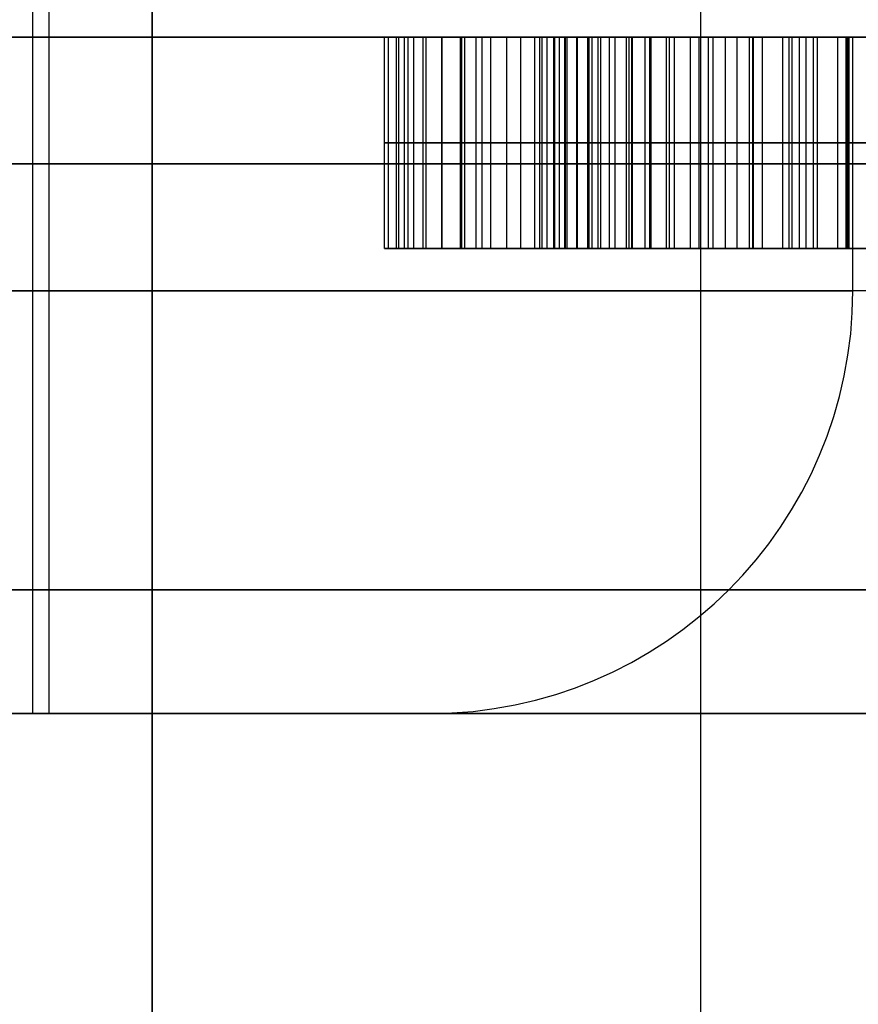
# Model space of a CAD drawing. Header units: millimetres. Extents: x -105 to 152, y -114 to 65.
# Tile 158 of 256: x 123.911 to 124.902, y -97.044 to -95.879. Entities that reach past the tile are written whole.
import ezdxf

# ---------------------------------------------------------------- set-up
doc = ezdxf.new("R2010")
doc.units = ezdxf.units.MM
doc.layers.add('Layer 01', color=18, linetype='Continuous', true_color=0x000000)

msp = doc.modelspace()

# ---------------------------------------------------------------- linework, layer by layer
at = {"layer": 'Layer 01'}
for p, q in [((123.946, -96.7, 24.06), (123.946, -93.35, 24.06)), ((123.946, -96.7, 12.94), (123.946, -93.35, 12.94)), ((124.0676, -110.2, 18.0403), (124.0676, -93.7, 18.0403)), ((124.7164, -110.2, 19.6085), (124.7164, -93.7, 19.6085)), ((124.4338, -96.15, 26.4676), (124.4338, -95.9, 26.4676)), ((124.4505, -96.15, 26.0342), (124.4505, -95.9, 26.0342)), ((124.7454, -96.15, 11.4945), (124.7454, -95.9, 11.4945)), ((124.891, -96.15, 10.8445), (124.891, -95.9, 10.8445)), ((124.896, -96.2, 24.06), (124.896, -95.9, 24.06)), ((124.896, -96.2, 12.94), (124.896, -95.9, 12.94)), ((124.5255, -96.025, 26.4676), (124.3422, -96.025, 26.4676)), ((124.3588, -96.025, 26.0342), (124.5422, -96.025, 26.0342)), ((124.6502, -96.025, 11.4945), (124.8406, -96.025, 11.4945)), ((125.1317, -96.025, 10.1945), (124.6502, -96.025, 11.4945)), ((124.9773, -96.025, 11.1112), (124.8406, -96.025, 11.4945)), ((125.0694, -96.15, 10.8445), (124.891, -96.15, 10.8445)), ((123.426, -96.7, 18.5), (123.926, -96.7, 18.5)), ((123.946, -96.7, 12.94), (124.396, -96.7, 12.94)), ((123.946, -96.7, 24.06), (124.396, -96.7, 24.06))]:
    msp.add_line(p, q, dxfattribs=at)
at = {"layer": 'Layer 01', "extrusion": (-1.07998e-16, 1, -3.82355e-15)}
msp.add_arc((-118.576, 18.5, -95.9), 11.15, 90, 270, dxfattribs=at)
at = {"layer": 'Layer 01', "extrusion": (1.07998e-16, -1, 6.31594e-15)}
msp.add_arc((125.176, 18.5, 95.9), 2.25, 90, 270, dxfattribs=at)
at = {"layer": 'Layer 01', "extrusion": (1.07998e-16, -1, 0)}
msp.add_arc((123.146, 24.06, 95.9), 1.75, 270, 90, dxfattribs=at)
at = {"layer": 'Layer 01', "extrusion": (1.07998e-16, -1, -4.06024e-15)}
msp.add_arc((123.146, 12.94, 95.9), 1.75, 270, 90, dxfattribs=at)
at = {"layer": 'Layer 01', "extrusion": (0, 1, 0)}
for centre, radius, start, end in [((-125.176, 18.5, -96.05), 2.25, 270, 90), ((-123.146, 24.06, -96.05), 1.75, 90, 270), ((-123.146, 12.94, -96.05), 1.75, 90, 270), ((-123.146, 12.94, -96.2), 1.75, 180, 270)]:
    msp.add_arc(centre, radius, start, end, dxfattribs=at)
at = {"layer": 'Layer 01', "extrusion": (6.31594e-15, -1, 6.31594e-15)}
msp.add_arc((125.176, 18.5, 96.2), 2.25, 90, 180, dxfattribs=at)
at = {"layer": 'Layer 01', "extrusion": (-3.3905e-15, 1, -3.3905e-15)}
for centre, radius, start, end in [((-125.176, 18.5, -96.2), 2.25, 270, 0), ((-123.146, 24.06, -96.2), 1.75, 90, 180), ((-123.146, 12.94, -96.2), 1.75, 90, 180)]:
    msp.add_arc(centre, radius, start, end, dxfattribs=at)
at = {"layer": 'Layer 01', "extrusion": (1.77288e-15, 1, -9.89337e-15)}
msp.add_arc((-123.146, 24.06, -96.2), 1.75, 180, 270, dxfattribs=at)
at = {"layer": 'Layer 01'}
for centre in [(124.396, -96.2, 12.94), (124.396, -96.2, 24.06)]:
    msp.add_arc(centre, 0.5, 270, 0, dxfattribs=at)
at = {"layer": 'Layer 01', "extrusion": (-1.07998e-16, 1, -8.88178e-15)}
msp.add_arc((-123.146, 24.06, -96.7), 0.8, 90, 270, dxfattribs=at)
at = {"layer": 'Layer 01', "extrusion": (-1.07998e-16, 1, 0)}
msp.add_arc((-123.146, 12.94, -96.7), 0.8, 90, 270, dxfattribs=at)
at = {"layer": 'Layer 01', "extrusion": (4.8182e-30, 1, -3.3905e-15)}
for start, end in [(360, 180), (180, 0)]:
    msp.add_arc((-125.176, 18.5, -96.7), 1.25, start, end, dxfattribs=at)
at = {"layer": 'Layer 01'}
for points in [[(124.0676, -93.7, 18.0403), (124.0676, -101.95, 18.0403), (124.0676, -110.2, 18.0403)], [(123.926, -93.8, 18.5), (123.926, -95.25, 18.5), (123.926, -96.7, 18.5)], [(124.3422, -96.15, 26.4676), (124.3422, -96.025, 26.4676), (124.3422, -95.9, 26.4676)], [(124.3422, -95.9, 26.4676), (124.4338, -95.9, 26.4676), (124.5255, -95.9, 26.4676)], [(124.3471, -96.15, 26.5233), (124.3471, -96.025, 26.5233), (124.3471, -95.9, 26.5233)], [(124.3565, -96.15, 26.5762), (124.3565, -96.025, 26.5762), (124.3565, -95.9, 26.5762)], [(124.5422, -95.9, 26.0342), (124.4505, -95.9, 26.0342), (124.3588, -95.9, 26.0342)], [(124.3588, -95.9, 26.0342), (124.3588, -96.025, 26.0342), (124.3588, -96.15, 26.0342)], [(124.3661, -96.15, 25.9871), (124.3661, -96.025, 25.9871), (124.3661, -95.9, 25.9871)], [(124.3703, -96.15, 26.6259), (124.3703, -96.025, 26.6259), (124.3703, -95.9, 26.6259)], [(124.377, -96.15, 25.9428), (124.377, -96.025, 25.9428), (124.377, -95.9, 25.9428)], [(124.3882, -96.15, 26.673), (124.3882, -96.025, 26.673), (124.3882, -95.9, 26.673)], [(124.3916, -96.15, 25.9009), (124.3916, -96.025, 25.9009), (124.3916, -95.9, 25.9009)], [(124.4101, -96.15, 25.8613), (124.4101, -96.025, 25.8613), (124.4101, -95.9, 25.8613)], [(124.4106, -96.15, 26.717), (124.4106, -96.025, 26.717), (124.4106, -95.9, 26.717)], [(124.432, -96.15, 25.8246), (124.432, -96.025, 25.8246), (124.432, -95.9, 25.8246)], [(124.4372, -96.15, 26.7582), (124.4372, -96.025, 26.7582), (124.4372, -95.9, 26.7582)], [(124.4578, -96.15, 25.7902), (124.4578, -96.025, 25.7902), (124.4578, -95.9, 25.7902)], [(124.4682, -96.15, 26.7965), (124.4682, -96.025, 26.7965), (124.4682, -95.9, 26.7965)], [(124.4869, -96.15, 25.7585), (124.4869, -96.025, 25.7585), (124.4869, -95.9, 25.7585)], [(124.5036, -96.15, 26.8319), (124.5036, -96.025, 26.8319), (124.5036, -95.9, 26.8319)], [(124.52, -96.15, 25.7293), (124.52, -96.025, 25.7293), (124.52, -95.9, 25.7293)], [(124.5255, -95.9, 26.4676), (124.5255, -96.025, 26.4676), (124.5255, -96.15, 26.4676)], [(124.5286, -96.15, 26.5061), (124.5286, -96.025, 26.5061), (124.5286, -95.9, 26.5061)], [(124.5346, -96.15, 26.5426), (124.5346, -96.025, 26.5426), (124.5346, -95.9, 26.5426)], [(124.5422, -95.9, 26.0342), (124.5422, -96.025, 26.0342), (124.5422, -96.15, 26.0342)], [(124.5424, -96.15, 26.8637), (124.5424, -96.025, 26.8637), (124.5424, -95.9, 26.8637)], [(124.5437, -96.15, 26.5772), (124.5437, -96.025, 26.5772), (124.5437, -95.9, 26.5772)], [(124.5492, -96.15, 26.003), (124.5492, -96.025, 26.003), (124.5492, -95.9, 26.003)], [(124.5554, -96.15, 26.61), (124.5554, -96.025, 26.61), (124.5554, -95.9, 26.61)], [(124.5562, -96.15, 25.703), (124.5562, -96.025, 25.703), (124.5562, -95.9, 25.703)], [(124.5583, -96.15, 25.9738), (124.5583, -96.025, 25.9738), (124.5583, -95.9, 25.9738)], [(124.5695, -96.15, 25.9462), (124.5695, -96.025, 25.9462), (124.5695, -95.9, 25.9462)], [(124.5703, -96.15, 26.6407), (124.5703, -96.025, 26.6407), (124.5703, -95.9, 26.6407)], [(124.5825, -96.15, 25.9207), (124.5825, -96.025, 25.9207), (124.5825, -95.9, 25.9207)], [(124.5841, -96.15, 26.8913), (124.5841, -96.025, 26.8913), (124.5841, -95.9, 26.8913)], [(124.5877, -96.15, 26.6697), (124.5877, -96.025, 26.6697), (124.5877, -95.9, 26.6697)], [(124.5948, -96.15, 25.6803), (124.5948, -96.025, 25.6803), (124.5948, -95.9, 25.6803)], [(124.5979, -96.15, 25.8967), (124.5979, -96.025, 25.8967), (124.5979, -95.9, 25.8967)], [(124.6083, -96.15, 26.6965), (124.6083, -96.025, 26.6965), (124.6083, -95.9, 26.6965)], [(124.6151, -96.15, 25.8749), (124.6151, -96.025, 25.8749), (124.6151, -95.9, 25.8749)], [(124.6284, -96.15, 26.9144), (124.6284, -96.025, 26.9144), (124.6284, -95.9, 26.9144)], [(124.6317, -96.15, 26.7215), (124.6317, -96.025, 26.7215), (124.6317, -95.9, 26.7215)], [(124.6346, -96.15, 25.8548), (124.6346, -96.025, 25.8548), (124.6346, -95.9, 25.8548)], [(124.6356, -96.15, 25.6613), (124.6356, -96.025, 25.6613), (124.6356, -95.9, 25.6613)], [(124.8406, -95.9, 11.4945), (124.7454, -95.9, 11.4945), (124.6502, -95.9, 11.4945)], [(124.6502, -95.9, 11.4945), (124.6502, -96.025, 11.4945), (124.6502, -96.15, 11.4945)], [(124.6502, -95.9, 11.4945), (124.891, -95.9, 10.8445), (125.1317, -95.9, 10.1945)], [(124.656, -96.15, 25.8366), (124.656, -96.025, 25.8366), (124.656, -95.9, 25.8366)], [(124.6575, -96.15, 26.7439), (124.6575, -96.025, 26.7439), (124.6575, -95.9, 26.7439)], [(124.6755, -96.15, 26.9337), (124.6755, -96.025, 26.9337), (124.6755, -95.9, 26.9337)], [(124.6791, -96.15, 25.8204), (124.6791, -96.025, 25.8204), (124.6791, -95.9, 25.8204)], [(124.6791, -96.15, 25.6454), (124.6791, -96.025, 25.6454), (124.6791, -95.9, 25.6454)], [(124.6851, -96.15, 26.7634), (124.6851, -96.025, 26.7634), (124.6851, -95.9, 26.7634)], [(124.7041, -96.15, 25.8064), (124.7041, -96.025, 25.8064), (124.7041, -95.9, 25.8064)], [(124.7145, -96.15, 26.7801), (124.7145, -96.025, 26.7801), (124.7145, -95.9, 26.7801)], [(124.7252, -96.15, 25.6332), (124.7252, -96.025, 25.6332), (124.7252, -95.9, 25.6332)], [(124.7252, -96.15, 26.9486), (124.7252, -96.025, 26.9486), (124.7252, -95.9, 26.9486)], [(124.731, -96.15, 25.7947), (124.731, -96.025, 25.7947), (124.731, -95.9, 25.7947)], [(124.7455, -96.15, 26.7936), (124.7455, -96.025, 26.7936), (124.7455, -95.9, 26.7936)], [(124.7593, -96.15, 25.7848), (124.7593, -96.025, 25.7848), (124.7593, -95.9, 25.7848)], [(124.7737, -96.15, 25.6246), (124.7737, -96.025, 25.6246), (124.7737, -95.9, 25.6246)], [(124.7778, -96.15, 26.959), (124.7778, -96.025, 26.959), (124.7778, -95.9, 26.959)], [(124.7786, -96.15, 26.804), (124.7786, -96.025, 26.804), (124.7786, -95.9, 26.804)], [(124.7893, -96.15, 25.7772), (124.7893, -96.025, 25.7772), (124.7893, -95.9, 25.7772)], [(124.8132, -96.15, 26.8116), (124.8132, -96.025, 26.8116), (124.8132, -95.9, 26.8116)], [(124.8208, -96.15, 25.772), (124.8208, -96.025, 25.772), (124.8208, -95.9, 25.772)], [(124.8244, -96.15, 25.6194), (124.8244, -96.025, 25.6194), (124.8244, -95.9, 25.6194)], [(124.833, -96.15, 26.9655), (124.833, -96.025, 26.9655), (124.833, -95.9, 26.9655)], [(124.9773, -95.9, 11.1112), (124.9089, -95.9, 11.3028), (124.8406, -95.9, 11.4945)], [(124.8406, -95.9, 11.4945), (124.8406, -96.025, 11.4945), (124.8406, -96.15, 11.4945)], [(124.8494, -96.15, 26.816), (124.8494, -96.025, 26.816), (124.8494, -95.9, 26.816)], [(124.8541, -96.15, 25.7686), (124.8541, -96.025, 25.7686), (124.8541, -95.9, 25.7686)], [(124.8778, -95.9, 25.6176), (124.8778, -96.025, 25.6176), (124.8778, -96.15, 25.6176)], [(124.8877, -95.9, 26.8176), (124.8877, -96.025, 26.8176), (124.8877, -96.15, 26.8176)], [(124.8893, -95.9, 25.7676), (124.8893, -96.025, 25.7676), (124.8893, -96.15, 25.7676)], [(124.8911, -95.9, 26.9676), (124.8911, -96.025, 26.9676), (124.8911, -96.15, 26.9676)], [(124.5255, -96.15, 26.4676), (124.4338, -96.15, 26.4676), (124.3422, -96.15, 26.4676)], [(124.3588, -96.15, 26.0342), (124.4505, -96.15, 26.0342), (124.5422, -96.15, 26.0342)], [(124.6502, -96.15, 11.4945), (124.7454, -96.15, 11.4945), (124.8406, -96.15, 11.4945)], [(125.1317, -96.15, 10.1945), (124.891, -96.15, 10.8445), (124.6502, -96.15, 11.4945)], [(124.8406, -96.15, 11.4945), (124.9089, -96.15, 11.3028), (124.9773, -96.15, 11.1112)]]:
    msp.add_open_spline(points, degree=2, dxfattribs=at)
at = {"layer": 'Layer 01', "extrusion": (0, -1, 0)}
for points, knots in [([(124.8911, -95.9, 26.9676), (124.8717, -95.9, 26.9672), (124.8338, -95.9, 26.9665), (124.7784, -95.9, 26.9597), (124.7256, -95.9, 26.9496), (124.6755, -95.9, 26.9346), (124.6283, -95.9, 26.9153), (124.5836, -95.9, 26.892), (124.5419, -95.9, 26.8643), (124.5031, -95.9, 26.8325), (124.4677, -95.9, 26.7973), (124.4365, -95.9, 26.7588), (124.4099, -95.9, 26.7173), (124.3872, -95.9, 26.6731), (124.3694, -95.9, 26.6258), (124.3555, -95.9, 26.5757), (124.346, -95.9, 26.5227), (124.3435, -95.9, 26.4862), (124.3422, -95.9, 26.4676)], [-1, -1, -1, -1, -0.929958, -0.862954, -0.798318, -0.735753, -0.674375, -0.614144, -0.5539, -0.493454, -0.433083, -0.373718, -0.314688, -0.255168, -0.194366, -0.132149, -0.067436, 0, 0, 0, 0]), ([(124.3422, -96.025, 26.4676), (124.3435, -96.025, 26.4862), (124.346, -96.025, 26.5227), (124.3555, -96.025, 26.5757), (124.3694, -96.025, 26.6258), (124.3872, -96.025, 26.6731), (124.4099, -96.025, 26.7173), (124.4365, -96.025, 26.7588), (124.4677, -96.025, 26.7973), (124.5031, -96.025, 26.8325), (124.5419, -96.025, 26.8643), (124.5836, -96.025, 26.892), (124.6283, -96.025, 26.9153), (124.6755, -96.025, 26.9346), (124.7256, -96.025, 26.9496), (124.7784, -96.025, 26.9597), (124.8338, -96.025, 26.9665), (124.8717, -96.025, 26.9672), (124.8911, -96.025, 26.9676)], [0, 0, 0, 0, 0.067436, 0.132149, 0.194366, 0.255168, 0.314688, 0.373718, 0.433083, 0.493454, 0.5539, 0.614144, 0.674375, 0.735753, 0.798318, 0.862954, 0.929958, 1, 1, 1, 1]), ([(124.8877, -96.025, 26.8176), (124.875, -96.025, 26.8173), (124.85, -96.025, 26.8167), (124.8135, -96.025, 26.8122), (124.7787, -96.025, 26.8046), (124.7456, -96.025, 26.7943), (124.7143, -96.025, 26.7806), (124.6848, -96.025, 26.7639), (124.6571, -96.025, 26.7442), (124.6313, -96.025, 26.7219), (124.608, -96.025, 26.6969), (124.5872, -96.025, 26.6701), (124.5698, -96.025, 26.6408), (124.5547, -96.025, 26.6101), (124.5432, -96.025, 26.577), (124.5339, -96.025, 26.5423), (124.5279, -96.025, 26.5056), (124.5263, -96.025, 26.4804), (124.5255, -96.025, 26.4676)], [0, 0, 0, 0, 0.068083, 0.132886, 0.19588, 0.257497, 0.317594, 0.37769, 0.43778, 0.498466, 0.559361, 0.619431, 0.67943, 0.740073, 0.801988, 0.865631, 0.931286, 1, 1, 1, 1]), ([(121.896, -96.7, 24.06), (121.896, -96.7, 24.2191), (121.9253, -96.7, 24.3725), (121.9911, -96.7, 24.5386), (122.0002, -96.7, 24.56), (122.0179, -96.7, 24.599), (122.0459, -96.7, 24.6565), (122.1208, -96.7, 24.7844), (122.2012, -96.7, 24.883), (122.384, -96.7, 25.0656), (122.5258, -96.7, 25.1589), (122.7059, -96.7, 25.2302), (122.723, -96.7, 25.2364), (122.7604, -96.7, 25.2492), (122.8167, -96.7, 25.2671), (122.9497, -96.7, 25.2991), (123.0667, -96.7, 25.31), (123.3046, -96.7, 25.3099), (123.4587, -96.7, 25.2807), (123.6246, -96.7, 25.2149), (123.646, -96.7, 25.2059), (123.685, -96.7, 25.1881), (123.7426, -96.7, 25.1601), (123.8704, -96.7, 25.0853), (123.9691, -96.7, 25.0048), (124.1517, -96.7, 24.822), (124.2449, -96.7, 24.6803), (124.3162, -96.7, 24.5001), (124.3224, -96.7, 24.483), (124.3352, -96.7, 24.4457), (124.3531, -96.7, 24.3895), (124.3851, -96.7, 24.2564), (124.396, -96.7, 24.1394), (124.396, -96.7, 24.06)], [-3.943308, -3.943308, -3.943308, -3.943308, -3.450395, -3.450395, -3.38878, -3.38878, -3.327166, -3.203938, -2.957481, -2.957481, -2.464568, -2.464568, -2.402953, -2.402953, -2.341339, -2.218111, -1.971654, -1.971654, -1.478741, -1.478741, -1.417126, -1.417126, -1.355512, -1.232284, -0.985827, -0.985827, -0.492914, -0.492914, -0.431299, -0.431299, -0.369685, -0.246457, 0, 0, 0, 0]), ([(123.426, -96.7, 18.5), (123.426, -96.7, 18.7227), (123.467, -96.7, 18.9374), (123.554, -96.7, 19.1571), (123.5602, -96.7, 19.1722), (123.572, -96.7, 19.1999), (123.5901, -96.7, 19.2411), (123.6358, -96.7, 19.3351), (123.7406, -96.7, 19.514), (123.8533, -96.7, 19.6522), (124.1093, -96.7, 19.908), (124.3075, -96.7, 20.0384), (124.5459, -96.7, 20.1327), (124.5578, -96.7, 20.1372), (124.5838, -96.7, 20.1468), (124.6229, -96.7, 20.1607), (124.7147, -96.7, 20.1898), (124.901, -96.7, 20.2346), (125.0649, -96.7, 20.25), (125.176, -96.7, 20.25)], [-2.760331, -2.760331, -2.760331, -2.760331, -2.070248, -2.070248, -2.027118, -2.027118, -1.983988, -1.897727, -1.725207, -1.380165, -1.380165, -0.690083, -0.690083, -0.646953, -0.646953, -0.603822, -0.517562, -0.345041, 0, 0, 0, 0])]:
    msp.add_open_spline(points, degree=3, knots=knots, dxfattribs=at)
at = {"layer": 'Layer 01', "extrusion": (0, 1, 0)}
for points, knots in [([(124.3588, -95.9, 26.0342), (124.361, -95.9, 26.0185), (124.3651, -95.9, 25.9876), (124.3763, -95.9, 25.943), (124.3908, -95.9, 25.9008), (124.4094, -95.9, 25.8613), (124.4314, -95.9, 25.8241), (124.4573, -95.9, 25.7898), (124.4866, -95.9, 25.7576), (124.5198, -95.9, 25.7286), (124.5558, -95.9, 25.7024), (124.5945, -95.9, 25.6796), (124.6358, -95.9, 25.6606), (124.6793, -95.9, 25.6446), (124.7256, -95.9, 25.6324), (124.7742, -95.9, 25.624), (124.8252, -95.9, 25.6186), (124.86, -95.9, 25.6179), (124.8778, -95.9, 25.6176)], [-1, -1, -1, -1, -0.93524, -0.873323, -0.81305, -0.753731, -0.695699, -0.637358, -0.578799, -0.518926, -0.458173, -0.39747, -0.33625, -0.273385, -0.208632, -0.141838, -0.072527, 0, 0, 0, 0]), ([(124.8893, -95.9, 25.7676), (124.8776, -95.9, 25.7677), (124.8547, -95.9, 25.768), (124.8213, -95.9, 25.7717), (124.7895, -95.9, 25.7767), (124.7595, -95.9, 25.7842), (124.7311, -95.9, 25.7943), (124.7041, -95.9, 25.8058), (124.679, -95.9, 25.82), (124.6557, -95.9, 25.8362), (124.6344, -95.9, 25.8545), (124.6147, -95.9, 25.8745), (124.5974, -95.9, 25.8967), (124.5821, -95.9, 25.9205), (124.569, -95.9, 25.9464), (124.5578, -95.9, 25.9739), (124.5485, -95.9, 26.0033), (124.5443, -95.9, 26.0238), (124.5422, -95.9, 26.0342)], [-1, -1, -1, -1, -0.926899, -0.857263, -0.790884, -0.726691, -0.664213, -0.603376, -0.54376, -0.485053, -0.426698, -0.36852, -0.3107, -0.251545, -0.191998, -0.130084, -0.066574, 0, 0, 0, 0]), ([(124.8778, -95.9, 25.6176), (124.9002, -95.9, 25.6181), (124.9438, -95.9, 25.6193), (125.0074, -95.9, 25.6273), (125.0675, -95.9, 25.6411), (125.1241, -95.9, 25.6607), (125.1773, -95.9, 25.6855), (125.2267, -95.9, 25.7162), (125.2726, -95.9, 25.7524), (125.3147, -95.9, 25.7939), (125.3528, -95.9, 25.8399), (125.3856, -95.9, 25.8904), (125.4133, -95.9, 25.9448), (125.4363, -95.9, 26.0028), (125.454, -95.9, 26.0648), (125.4663, -95.9, 26.1306), (125.4741, -95.9, 26.2003), (125.475, -95.9, 26.248), (125.4755, -95.9, 26.2725)], [-1, -1, -1, -1, -0.933122, -0.869434, -0.808323, -0.748632, -0.690597, -0.632806, -0.574864, -0.51585, -0.456198, -0.396274, -0.335811, -0.273725, -0.209622, -0.142928, -0.073362, 0, 0, 0, 0]), ([(124.8877, -95.9, 26.8176), (124.9026, -95.9, 26.8171), (124.9318, -95.9, 26.8161), (124.9745, -95.9, 26.8096), (125.0148, -95.9, 26.7984), (125.053, -95.9, 26.7827), (125.0885, -95.9, 26.7621), (125.1222, -95.9, 26.7376), (125.1532, -95.9, 26.708), (125.182, -95.9, 26.6745), (125.208, -95.9, 26.6374), (125.2305, -95.9, 26.5969), (125.2497, -95.9, 26.5537), (125.2655, -95.9, 26.5075), (125.2773, -95.9, 26.4583), (125.2858, -95.9, 26.4063), (125.2911, -95.9, 26.3513), (125.2918, -95.9, 26.3137), (125.2922, -95.9, 26.2944)], [-1, -1, -1, -1, -0.939918, -0.882056, -0.825955, -0.770895, -0.715885, -0.660163, -0.602825, -0.543112, -0.481886, -0.419997, -0.356227, -0.290983, -0.223073, -0.151949, -0.077933, 0, 0, 0, 0]), ([(125.2922, -95.9, 26.2944), (125.2919, -95.9, 26.2741), (125.2914, -95.9, 26.2345), (125.2864, -95.9, 26.1769), (125.2781, -95.9, 26.1229), (125.2669, -95.9, 26.0723), (125.2515, -95.9, 26.0254), (125.2338, -95.9, 25.9815), (125.212, -95.9, 25.9416), (125.1873, -95.9, 25.9052), (125.1597, -95.9, 25.8727), (125.129, -95.9, 25.8447), (125.0957, -95.9, 25.8207), (125.0596, -95.9, 25.8011), (125.0207, -95.9, 25.7859), (124.9792, -95.9, 25.7754), (124.9352, -95.9, 25.7686), (124.9049, -95.9, 25.7679), (124.8893, -95.9, 25.7676)], [-1, -1, -1, -1, -0.918772, -0.8418, -0.769115, -0.700423, -0.634798, -0.572095, -0.511693, -0.453269, -0.39666, -0.341641, -0.287425, -0.232922, -0.177761, -0.121117, -0.062177, 0, 0, 0, 0]), ([(125.4755, -95.9, 26.2725), (125.4751, -95.9, 26.299), (125.4743, -95.9, 26.3505), (125.4669, -95.9, 26.4257), (125.4547, -95.9, 26.4963), (125.438, -95.9, 26.5627), (125.416, -95.9, 26.6246), (125.3892, -95.9, 26.6821), (125.3575, -95.9, 26.7352), (125.3211, -95.9, 26.7836), (125.2805, -95.9, 26.8269), (125.236, -95.9, 26.8649), (125.1873, -95.9, 26.8964), (125.1353, -95.9, 26.9227), (125.0793, -95.9, 26.9427), (125.02, -95.9, 26.9573), (124.9567, -95.9, 26.966), (124.9134, -95.9, 26.967), (124.8911, -95.9, 26.9676)], [-1, -1, -1, -1, -0.922684, -0.849617, -0.779924, -0.71349, -0.650016, -0.588465, -0.528801, -0.469812, -0.412092, -0.355639, -0.299627, -0.243195, -0.185805, -0.126562, -0.064927, 0, 0, 0, 0]), ([(124.8778, -96.025, 25.6176), (124.86, -96.025, 25.6179), (124.8252, -96.025, 25.6186), (124.7742, -96.025, 25.624), (124.7256, -96.025, 25.6324), (124.6793, -96.025, 25.6446), (124.6358, -96.025, 25.6606), (124.5945, -96.025, 25.6796), (124.5558, -96.025, 25.7024), (124.5198, -96.025, 25.7286), (124.4866, -96.025, 25.7576), (124.4573, -96.025, 25.7898), (124.4314, -96.025, 25.8241), (124.4094, -96.025, 25.8613), (124.3908, -96.025, 25.9008), (124.3763, -96.025, 25.943), (124.3651, -96.025, 25.9876), (124.361, -96.025, 26.0185), (124.3588, -96.025, 26.0342)], [0, 0, 0, 0, 0.072527, 0.141838, 0.208632, 0.273385, 0.33625, 0.39747, 0.458173, 0.518926, 0.578799, 0.637358, 0.695699, 0.753731, 0.81305, 0.873323, 0.93524, 1, 1, 1, 1]), ([(124.5422, -96.025, 26.0342), (124.5443, -96.025, 26.0238), (124.5485, -96.025, 26.0033), (124.5578, -96.025, 25.9739), (124.569, -96.025, 25.9464), (124.5821, -96.025, 25.9205), (124.5974, -96.025, 25.8967), (124.6147, -96.025, 25.8745), (124.6344, -96.025, 25.8545), (124.6557, -96.025, 25.8362), (124.679, -96.025, 25.82), (124.7041, -96.025, 25.8058), (124.7311, -96.025, 25.7943), (124.7595, -96.025, 25.7842), (124.7895, -96.025, 25.7767), (124.8213, -96.025, 25.7717), (124.8547, -96.025, 25.768), (124.8776, -96.025, 25.7677), (124.8893, -96.025, 25.7676)], [0, 0, 0, 0, 0.066574, 0.130084, 0.191998, 0.251545, 0.3107, 0.36852, 0.426698, 0.485053, 0.54376, 0.603376, 0.664213, 0.726691, 0.790884, 0.857263, 0.926899, 1, 1, 1, 1]), ([(125.4755, -96.025, 26.2725), (125.475, -96.025, 26.248), (125.4741, -96.025, 26.2003), (125.4663, -96.025, 26.1306), (125.454, -96.025, 26.0648), (125.4363, -96.025, 26.0028), (125.4133, -96.025, 25.9448), (125.3856, -96.025, 25.8904), (125.3528, -96.025, 25.8399), (125.3147, -96.025, 25.7939), (125.2726, -96.025, 25.7524), (125.2267, -96.025, 25.7162), (125.1773, -96.025, 25.6855), (125.1241, -96.025, 25.6607), (125.0675, -96.025, 25.6411), (125.0074, -96.025, 25.6273), (124.9438, -96.025, 25.6193), (124.9002, -96.025, 25.6181), (124.8778, -96.025, 25.6176)], [0, 0, 0, 0, 0.073362, 0.142928, 0.209622, 0.273725, 0.335811, 0.396274, 0.456198, 0.51585, 0.574864, 0.632806, 0.690597, 0.748632, 0.808323, 0.869434, 0.933122, 1, 1, 1, 1]), ([(125.2922, -96.025, 26.2944), (125.2918, -96.025, 26.3137), (125.2911, -96.025, 26.3513), (125.2858, -96.025, 26.4063), (125.2773, -96.025, 26.4583), (125.2655, -96.025, 26.5075), (125.2497, -96.025, 26.5537), (125.2305, -96.025, 26.5969), (125.208, -96.025, 26.6374), (125.182, -96.025, 26.6745), (125.1532, -96.025, 26.708), (125.1222, -96.025, 26.7376), (125.0885, -96.025, 26.7621), (125.053, -96.025, 26.7827), (125.0148, -96.025, 26.7984), (124.9745, -96.025, 26.8096), (124.9318, -96.025, 26.8161), (124.9026, -96.025, 26.8171), (124.8877, -96.025, 26.8176)], [0, 0, 0, 0, 0.077933, 0.151949, 0.223073, 0.290983, 0.356227, 0.419997, 0.481886, 0.543112, 0.602825, 0.660163, 0.715885, 0.770895, 0.825955, 0.882056, 0.939918, 1, 1, 1, 1]), ([(124.8893, -96.025, 25.7676), (124.9049, -96.025, 25.7679), (124.9352, -96.025, 25.7686), (124.9792, -96.025, 25.7754), (125.0207, -96.025, 25.7859), (125.0596, -96.025, 25.8011), (125.0957, -96.025, 25.8207), (125.129, -96.025, 25.8447), (125.1597, -96.025, 25.8727), (125.1873, -96.025, 25.9052), (125.212, -96.025, 25.9416), (125.2338, -96.025, 25.9815), (125.2515, -96.025, 26.0254), (125.2669, -96.025, 26.0723), (125.2781, -96.025, 26.1229), (125.2864, -96.025, 26.1769), (125.2914, -96.025, 26.2345), (125.2919, -96.025, 26.2741), (125.2922, -96.025, 26.2944)], [0, 0, 0, 0, 0.062177, 0.121117, 0.177761, 0.232922, 0.287425, 0.341641, 0.39666, 0.453269, 0.511693, 0.572095, 0.634798, 0.700423, 0.769115, 0.8418, 0.918772, 1, 1, 1, 1]), ([(124.8911, -96.025, 26.9676), (124.9134, -96.025, 26.967), (124.9567, -96.025, 26.966), (125.02, -96.025, 26.9573), (125.0793, -96.025, 26.9427), (125.1353, -96.025, 26.9227), (125.1873, -96.025, 26.8964), (125.236, -96.025, 26.8649), (125.2805, -96.025, 26.8269), (125.3211, -96.025, 26.7836), (125.3575, -96.025, 26.7352), (125.3892, -96.025, 26.6821), (125.416, -96.025, 26.6246), (125.438, -96.025, 26.5627), (125.4547, -96.025, 26.4963), (125.4669, -96.025, 26.4257), (125.4743, -96.025, 26.3505), (125.4751, -96.025, 26.299), (125.4755, -96.025, 26.2725)], [0, 0, 0, 0, 0.064927, 0.126562, 0.185805, 0.243195, 0.299627, 0.355639, 0.412092, 0.469812, 0.528801, 0.588465, 0.650016, 0.71349, 0.779924, 0.849617, 0.922684, 1, 1, 1, 1]), ([(121.896, -96.7, 12.94), (121.896, -96.7, 12.8606), (121.907, -96.7, 12.7436), (121.939, -96.7, 12.6105), (121.9568, -96.7, 12.5543), (121.9696, -96.7, 12.517), (121.9759, -96.7, 12.4999), (122.0471, -96.7, 12.3197), (122.1404, -96.7, 12.178), (122.323, -96.7, 11.9952), (122.4217, -96.7, 11.9147), (122.5495, -96.7, 11.8399), (122.6071, -96.7, 11.8119), (122.646, -96.7, 11.7941), (122.6675, -96.7, 11.7851), (122.8334, -96.7, 11.7193), (122.9874, -96.7, 11.6901), (123.2253, -96.7, 11.69), (123.3423, -96.7, 11.7009), (123.4754, -96.7, 11.7329), (123.5317, -96.7, 11.7508), (123.569, -96.7, 11.7636), (123.5861, -96.7, 11.7698), (123.7663, -96.7, 11.8411), (123.9081, -96.7, 11.9344), (124.0908, -96.7, 12.117), (124.1713, -96.7, 12.2156), (124.2462, -96.7, 12.3435), (124.2741, -96.7, 12.401), (124.2919, -96.7, 12.44), (124.301, -96.7, 12.4614), (124.3668, -96.7, 12.6275), (124.396, -96.7, 12.7809), (124.396, -96.7, 12.94)], [0, 0, 0, 0, 0.246457, 0.369685, 0.431299, 0.431299, 0.492914, 0.492914, 0.985827, 0.985827, 1.232284, 1.355512, 1.417126, 1.417126, 1.478741, 1.478741, 1.971654, 1.971654, 2.218111, 2.341339, 2.402953, 2.402953, 2.464568, 2.464568, 2.957481, 2.957481, 3.203938, 3.327166, 3.38878, 3.38878, 3.450395, 3.450395, 3.943308, 3.943308, 3.943308, 3.943308]), ([(121.896, -96.7, 24.06), (121.896, -96.7, 23.9806), (121.907, -96.7, 23.8636), (121.939, -96.7, 23.7305), (121.9568, -96.7, 23.6743), (121.9696, -96.7, 23.637), (121.9759, -96.7, 23.6199), (122.0471, -96.7, 23.4397), (122.1404, -96.7, 23.298), (122.323, -96.7, 23.1152), (122.4217, -96.7, 23.0347), (122.5495, -96.7, 22.9599), (122.6071, -96.7, 22.9319), (122.646, -96.7, 22.9141), (122.6675, -96.7, 22.9051), (122.8334, -96.7, 22.8393), (122.9874, -96.7, 22.8101), (123.2253, -96.7, 22.81), (123.3423, -96.7, 22.8209), (123.4754, -96.7, 22.8529), (123.5317, -96.7, 22.8708), (123.569, -96.7, 22.8836), (123.5861, -96.7, 22.8898), (123.7663, -96.7, 22.9611), (123.9081, -96.7, 23.0544), (124.0908, -96.7, 23.237), (124.1713, -96.7, 23.3356), (124.2462, -96.7, 23.4635), (124.2741, -96.7, 23.521), (124.2919, -96.7, 23.56), (124.301, -96.7, 23.5814), (124.3668, -96.7, 23.7475), (124.396, -96.7, 23.9009), (124.396, -96.7, 24.06)], [0, 0, 0, 0, 0.246457, 0.369685, 0.431299, 0.431299, 0.492914, 0.492914, 0.985827, 0.985827, 1.232284, 1.355512, 1.417126, 1.417126, 1.478741, 1.478741, 1.971654, 1.971654, 2.218111, 2.341339, 2.402953, 2.402953, 2.464568, 2.464568, 2.957481, 2.957481, 3.203938, 3.327166, 3.38878, 3.38878, 3.450395, 3.450395, 3.943308, 3.943308, 3.943308, 3.943308])]:
    msp.add_open_spline(points, degree=3, knots=knots, dxfattribs=at)
at = {"layer": 'Layer 01', "extrusion": (5.41679e-13, -1, -5.60622e-13)}
msp.add_open_spline([(124.5255, -95.9, 26.4676), (124.5263, -95.9, 26.4804), (124.5279, -95.9, 26.5056), (124.5339, -95.9, 26.5423), (124.5432, -95.9, 26.577), (124.5547, -95.9, 26.6101), (124.5698, -95.9, 26.6408), (124.5872, -95.9, 26.6701), (124.608, -95.9, 26.6969), (124.6313, -95.9, 26.7219), (124.6571, -95.9, 26.7442), (124.6848, -95.9, 26.7639), (124.7143, -95.9, 26.7806), (124.7456, -95.9, 26.7943), (124.7787, -95.9, 26.8046), (124.8135, -95.9, 26.8122), (124.85, -95.9, 26.8167), (124.875, -95.9, 26.8173), (124.8877, -95.9, 26.8176)], degree=3, knots=[-1, -1, -1, -1, -0.931286, -0.865631, -0.801988, -0.740073, -0.67943, -0.619431, -0.559361, -0.498466, -0.43778, -0.37769, -0.317594, -0.257497, -0.19588, -0.132886, -0.068083, 0, 0, 0, 0], dxfattribs=at)
at = {"layer": 'Layer 01', "extrusion": (-4.75559e-12, -1, 2.72013e-12)}
msp.add_open_spline([(124.3422, -96.15, 26.4676), (124.3435, -96.15, 26.4862), (124.346, -96.15, 26.5227), (124.3555, -96.15, 26.5757), (124.3694, -96.15, 26.6258), (124.3872, -96.15, 26.6731), (124.4099, -96.15, 26.7173), (124.4365, -96.15, 26.7588), (124.4677, -96.15, 26.7973), (124.5031, -96.15, 26.8325), (124.5419, -96.15, 26.8643), (124.5836, -96.15, 26.892), (124.6283, -96.15, 26.9153), (124.6755, -96.15, 26.9346), (124.7256, -96.15, 26.9496), (124.7784, -96.15, 26.9597), (124.8338, -96.15, 26.9665), (124.8717, -96.15, 26.9672), (124.8911, -96.15, 26.9676)], degree=3, knots=[0, 0, 0, 0, 0.067436, 0.132149, 0.194366, 0.255168, 0.314688, 0.373718, 0.433083, 0.493454, 0.5539, 0.614144, 0.674375, 0.735753, 0.798318, 0.862954, 0.929958, 1, 1, 1, 1], dxfattribs=at)
at = {"layer": 'Layer 01', "extrusion": (-7.47734e-12, 1, -9.51859e-12)}
msp.add_open_spline([(124.8778, -96.15, 25.6176), (124.86, -96.15, 25.6179), (124.8252, -96.15, 25.6186), (124.7742, -96.15, 25.624), (124.7256, -96.15, 25.6324), (124.6793, -96.15, 25.6446), (124.6358, -96.15, 25.6606), (124.5945, -96.15, 25.6796), (124.5558, -96.15, 25.7024), (124.5198, -96.15, 25.7286), (124.4866, -96.15, 25.7576), (124.4573, -96.15, 25.7898), (124.4314, -96.15, 25.8241), (124.4094, -96.15, 25.8613), (124.3908, -96.15, 25.9008), (124.3763, -96.15, 25.943), (124.3651, -96.15, 25.9876), (124.361, -96.15, 26.0185), (124.3588, -96.15, 26.0342)], degree=3, knots=[0, 0, 0, 0, 0.072527, 0.141838, 0.208632, 0.273385, 0.33625, 0.39747, 0.458173, 0.518926, 0.578799, 0.637358, 0.695699, 0.753731, 0.81305, 0.873323, 0.93524, 1, 1, 1, 1], dxfattribs=at)
at = {"layer": 'Layer 01', "extrusion": (-1.23703e-11, -1, 1.41428e-11)}
msp.add_open_spline([(124.8877, -96.15, 26.8176), (124.875, -96.15, 26.8173), (124.85, -96.15, 26.8167), (124.8135, -96.15, 26.8122), (124.7787, -96.15, 26.8046), (124.7456, -96.15, 26.7943), (124.7143, -96.15, 26.7806), (124.6848, -96.15, 26.7639), (124.6571, -96.15, 26.7442), (124.6313, -96.15, 26.7219), (124.608, -96.15, 26.6969), (124.5872, -96.15, 26.6701), (124.5698, -96.15, 26.6408), (124.5547, -96.15, 26.6101), (124.5432, -96.15, 26.577), (124.5339, -96.15, 26.5423), (124.5279, -96.15, 26.5056), (124.5263, -96.15, 26.4804), (124.5255, -96.15, 26.4676)], degree=3, knots=[0, 0, 0, 0, 0.068083, 0.132886, 0.19588, 0.257497, 0.317594, 0.37769, 0.43778, 0.498466, 0.559361, 0.619431, 0.67943, 0.740073, 0.801988, 0.865631, 0.931286, 1, 1, 1, 1], dxfattribs=at)
at = {"layer": 'Layer 01', "extrusion": (-1.05573e-11, 1, -1.52351e-11)}
msp.add_open_spline([(124.5422, -96.15, 26.0342), (124.5443, -96.15, 26.0238), (124.5485, -96.15, 26.0033), (124.5578, -96.15, 25.9739), (124.569, -96.15, 25.9464), (124.5821, -96.15, 25.9205), (124.5974, -96.15, 25.8967), (124.6147, -96.15, 25.8745), (124.6344, -96.15, 25.8545), (124.6557, -96.15, 25.8362), (124.679, -96.15, 25.82), (124.7041, -96.15, 25.8058), (124.7311, -96.15, 25.7943), (124.7595, -96.15, 25.7842), (124.7895, -96.15, 25.7767), (124.8213, -96.15, 25.7717), (124.8547, -96.15, 25.768), (124.8776, -96.15, 25.7677), (124.8893, -96.15, 25.7676)], degree=3, knots=[0, 0, 0, 0, 0.066574, 0.130084, 0.191998, 0.251545, 0.3107, 0.36852, 0.426698, 0.485053, 0.54376, 0.603376, 0.664213, 0.726691, 0.790884, 0.857263, 0.926899, 1, 1, 1, 1], dxfattribs=at)
at = {"layer": 'Layer 01', "extrusion": (6.27913e-12, 1, -3.95065e-12)}
msp.add_open_spline([(125.4755, -96.15, 26.2725), (125.475, -96.15, 26.248), (125.4741, -96.15, 26.2003), (125.4663, -96.15, 26.1306), (125.454, -96.15, 26.0648), (125.4363, -96.15, 26.0028), (125.4133, -96.15, 25.9448), (125.3856, -96.15, 25.8904), (125.3528, -96.15, 25.8399), (125.3147, -96.15, 25.7939), (125.2726, -96.15, 25.7524), (125.2267, -96.15, 25.7162), (125.1773, -96.15, 25.6855), (125.1241, -96.15, 25.6607), (125.0675, -96.15, 25.6411), (125.0074, -96.15, 25.6273), (124.9438, -96.15, 25.6193), (124.9002, -96.15, 25.6181), (124.8778, -96.15, 25.6176)], degree=3, knots=[0, 0, 0, 0, 0.073362, 0.142928, 0.209622, 0.273725, 0.335811, 0.396274, 0.456198, 0.51585, 0.574864, 0.632806, 0.690597, 0.748632, 0.808323, 0.869434, 0.933122, 1, 1, 1, 1], dxfattribs=at)
at = {"layer": 'Layer 01', "extrusion": (-6.29779e-12, 1, -3.32006e-12)}
msp.add_open_spline([(125.2922, -96.15, 26.2944), (125.2918, -96.15, 26.3137), (125.2911, -96.15, 26.3513), (125.2858, -96.15, 26.4063), (125.2773, -96.15, 26.4583), (125.2655, -96.15, 26.5075), (125.2497, -96.15, 26.5537), (125.2305, -96.15, 26.5969), (125.208, -96.15, 26.6374), (125.182, -96.15, 26.6745), (125.1532, -96.15, 26.708), (125.1222, -96.15, 26.7376), (125.0885, -96.15, 26.7621), (125.053, -96.15, 26.7827), (125.0148, -96.15, 26.7984), (124.9745, -96.15, 26.8096), (124.9318, -96.15, 26.8161), (124.9026, -96.15, 26.8171), (124.8877, -96.15, 26.8176)], degree=3, knots=[0, 0, 0, 0, 0.077933, 0.151949, 0.223073, 0.290983, 0.356227, 0.419997, 0.481886, 0.543112, 0.602825, 0.660163, 0.715885, 0.770895, 0.825955, 0.882056, 0.939918, 1, 1, 1, 1], dxfattribs=at)
at = {"layer": 'Layer 01', "extrusion": (8.53466e-12, 1, -4.74618e-12)}
msp.add_open_spline([(124.8893, -96.15, 25.7676), (124.9049, -96.15, 25.7679), (124.9352, -96.15, 25.7686), (124.9792, -96.15, 25.7754), (125.0207, -96.15, 25.7859), (125.0596, -96.15, 25.8011), (125.0957, -96.15, 25.8207), (125.129, -96.15, 25.8447), (125.1597, -96.15, 25.8727), (125.1873, -96.15, 25.9052), (125.212, -96.15, 25.9416), (125.2338, -96.15, 25.9815), (125.2515, -96.15, 26.0254), (125.2669, -96.15, 26.0723), (125.2781, -96.15, 26.1229), (125.2864, -96.15, 26.1769), (125.2914, -96.15, 26.2345), (125.2919, -96.15, 26.2741), (125.2922, -96.15, 26.2944)], degree=3, knots=[0, 0, 0, 0, 0.062177, 0.121117, 0.177761, 0.232922, 0.287425, 0.341641, 0.39666, 0.453269, 0.511693, 0.572095, 0.634798, 0.700423, 0.769115, 0.8418, 0.918772, 1, 1, 1, 1], dxfattribs=at)
at = {"layer": 'Layer 01', "extrusion": (6.48332e-13, 1, 2.36477e-12)}
msp.add_open_spline([(124.8911, -96.15, 26.9676), (124.9134, -96.15, 26.967), (124.9567, -96.15, 26.966), (125.02, -96.15, 26.9573), (125.0793, -96.15, 26.9427), (125.1353, -96.15, 26.9227), (125.1873, -96.15, 26.8964), (125.236, -96.15, 26.8649), (125.2805, -96.15, 26.8269), (125.3211, -96.15, 26.7836), (125.3575, -96.15, 26.7352), (125.3892, -96.15, 26.6821), (125.416, -96.15, 26.6246), (125.438, -96.15, 26.5627), (125.4547, -96.15, 26.4963), (125.4669, -96.15, 26.4257), (125.4743, -96.15, 26.3505), (125.4751, -96.15, 26.299), (125.4755, -96.15, 26.2725)], degree=3, knots=[0, 0, 0, 0, 0.064927, 0.126562, 0.185805, 0.243195, 0.299627, 0.355639, 0.412092, 0.469812, 0.528801, 0.588465, 0.650016, 0.71349, 0.779924, 0.849617, 0.922684, 1, 1, 1, 1], dxfattribs=at)
at = {"layer": 'Layer 01', "extrusion": (-8.86214e-15, 1, -4.43107e-15)}
msp.add_rational_spline([(124.7496, -96.5536, 12.94), (124.7496, -96.5536, 16.1471), (121.5425, -96.5536, 16.1471), (121.5425, -96.5536, 12.94)], [0.853553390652, 0.284517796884, 0.284517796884, 0.853553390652], degree=3, dxfattribs=at)
at = {"layer": 'Layer 01', "extrusion": (-1.32932e-14, -1, -4.43107e-15)}
msp.add_rational_spline([(124.7496, -96.5536, 24.06), (124.7496, -96.5536, 27.2671), (121.5425, -96.5536, 27.2671), (121.5425, -96.5536, 24.06)], [0.853553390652, 0.284517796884, 0.284517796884, 0.853553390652], degree=3, dxfattribs=at)
at = {"layer": 'Layer 01', "extrusion": (-4.43107e-15, -1, 4.43107e-15)}
msp.add_rational_spline([(121.5425, -96.5536, 24.06), (121.5425, -96.5536, 20.8529), (124.7496, -96.5536, 20.8529), (124.7496, -96.5536, 24.06)], [0.853553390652, 0.284517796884, 0.284517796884, 0.853553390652], degree=3, dxfattribs=at)
at = {"layer": 'Layer 01', "extrusion": (-4.43107e-15, -1, -1.96344e-29)}
msp.add_rational_spline([(121.5425, -96.5536, 12.94), (121.5425, -96.5536, 9.7329), (124.7496, -96.5536, 9.7329), (124.7496, -96.5536, 12.94)], [0.853553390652, 0.284517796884, 0.284517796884, 0.853553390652], degree=3, dxfattribs=at)
at = {"layer": 'Layer 01', "extrusion": (-3.37783e-15, 1, -3.37783e-15)}
msp.add_rational_spline([(123.0725, -96.5536, 18.5), (123.0725, -96.5536, 14.2929), (127.2796, -96.5536, 14.2929), (127.2796, -96.5536, 18.5)], [0.853553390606, 0.284517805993, 0.284517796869, 0.853553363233], degree=3, dxfattribs=at)
at = {"layer": 'Layer 01', "extrusion": (8.69915e-15, -1, 1.65297e-14)}
msp.add_rational_spline([(127.2795, -96.5537, 18.5), (127.2795, -96.5537, 19.7249), (126.4168, -96.5537, 20.5918), (125.1959, -96.5537, 20.6033), (123.9545, -96.5537, 20.615), (123.0726, -96.5537, 19.7414), (123.0726, -96.5537, 18.5)], [0.846958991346, 0.685015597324, 0.687213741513, 0.853553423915, 0.684986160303, 0.684986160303, 0.853553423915], degree=3, knots=[0.0066074, 0.0066074, 0.0066074, 0.0066074, 0.5, 0.5, 0.5, 1, 1, 1, 1], dxfattribs=at)
at = {"layer": 'Layer 01', "extrusion": (-3.72067e-16, -1, 1.17168e-14)}
msp.add_open_spline([(121.896, -96.7, 12.94), (121.896, -96.7, 13.0991), (121.9253, -96.7, 13.2525), (121.9911, -96.7, 13.4186), (122.0002, -96.7, 13.44), (122.0179, -96.7, 13.479), (122.0459, -96.7, 13.5365), (122.1208, -96.7, 13.6644), (122.2012, -96.7, 13.763), (122.384, -96.7, 13.9456), (122.5258, -96.7, 14.0389), (122.7059, -96.7, 14.1102), (122.723, -96.7, 14.1164), (122.7604, -96.7, 14.1292), (122.8167, -96.7, 14.1471), (122.9497, -96.7, 14.1791), (123.0667, -96.7, 14.19), (123.3046, -96.7, 14.1899), (123.4587, -96.7, 14.1607), (123.6246, -96.7, 14.0949), (123.646, -96.7, 14.0859), (123.685, -96.7, 14.0681), (123.7426, -96.7, 14.0401), (123.8704, -96.7, 13.9653), (123.9691, -96.7, 13.8848), (124.1517, -96.7, 13.702), (124.2449, -96.7, 13.5603), (124.3162, -96.7, 13.3801), (124.3224, -96.7, 13.363), (124.3352, -96.7, 13.3257), (124.3531, -96.7, 13.2695), (124.3851, -96.7, 13.1364), (124.396, -96.7, 13.0194), (124.396, -96.7, 12.94)], degree=3, knots=[-3.943308, -3.943308, -3.943308, -3.943308, -3.450395, -3.450395, -3.38878, -3.38878, -3.327166, -3.203938, -2.957481, -2.957481, -2.464568, -2.464568, -2.402953, -2.402953, -2.341339, -2.218111, -1.971654, -1.971654, -1.478741, -1.478741, -1.417126, -1.417126, -1.355512, -1.232284, -0.985827, -0.985827, -0.492914, -0.492914, -0.431299, -0.431299, -0.369685, -0.246457, 0, 0, 0, 0], dxfattribs=at)
at = {"layer": 'Layer 01', "extrusion": (4.78579e-15, -1, 1.29063e-14)}
msp.add_open_spline([(123.426, -96.7, 18.5), (123.426, -96.7, 18.3888), (123.4414, -96.7, 18.2249), (123.4862, -96.7, 18.0387), (123.5153, -96.7, 17.9469), (123.5292, -96.7, 17.9078), (123.5388, -96.7, 17.8818), (123.5434, -96.7, 17.8699), (123.6377, -96.7, 17.6315), (123.7681, -96.7, 17.4332), (124.0239, -96.7, 17.1772), (124.162, -96.7, 17.0645), (124.341, -96.7, 16.9598), (124.4349, -96.7, 16.9141), (124.4762, -96.7, 16.896), (124.5039, -96.7, 16.8842), (124.519, -96.7, 16.878), (124.7386, -96.7, 16.791), (124.9533, -96.7, 16.75), (125.176, -96.7, 16.75)], degree=3, knots=[0, 0, 0, 0, 0.345041, 0.517562, 0.603822, 0.646953, 0.646953, 0.690083, 0.690083, 1.380165, 1.380165, 1.725207, 1.897727, 1.983988, 2.027118, 2.027118, 2.070248, 2.070248, 2.760331, 2.760331, 2.760331, 2.760331], dxfattribs=at)

doc.saveas('drawing.dxf')
